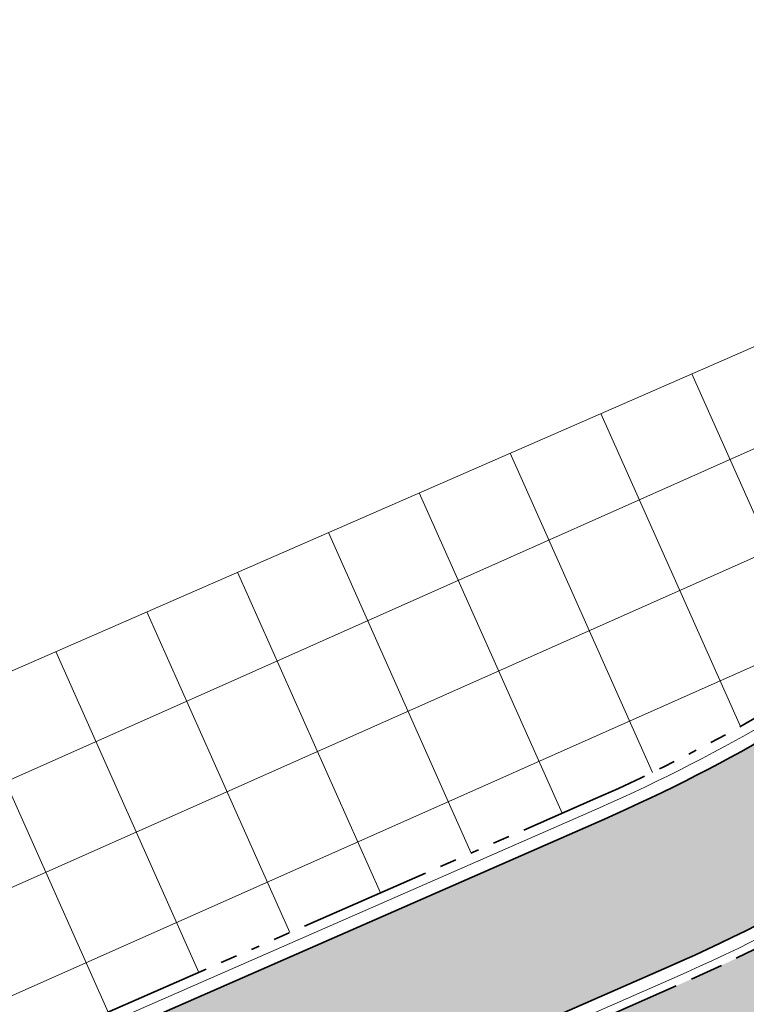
# Model space of a CAD drawing. Header units: metres. Extents: x 196651 to 397723, y 354703 to 710691.
# Tile 117 of 256: x 197780 to 197789, y 356123 to 356135. Entities that reach past the tile are written whole.
import ezdxf

# ---------------------------------------------------------------- set-up
doc = ezdxf.new("R2010")
doc.units = ezdxf.units.M
doc.header["$MEASUREMENT"] = 0
for name, pattern in [('VH-OPSLUITBAND_100X200', [16, 8, -2, 4, -2]), ('VH-RIJWIELPADBAND_410X225', [28, 16, -2, 2, -2, 0, -2, 2, -2]), ('VH-TROTTOIRBAND_180-200', [20, 10, -2, 2, -2, 2, -2])]:
    doc.linetypes.add(name, pattern=pattern)
for name, color, linetype, lineweight in [('N-WE-GR-GRAS_BERM-A', 86, 'Continuous', 5), ('N-WE-VH-GOOT_TEGEL-G', 170, 'Continuous', 35), ('N-WE-VH-KANTOPSLUITING_OPSLUITBAND_100X200-G', 5, 'VH-OPSLUITBAND_100X200', 35), ('N-WE-VH-KANTOPSLUITING_RIJWIELPADBAND_410X250-G', 5, 'VH-RIJWIELPADBAND_410X225', 35), ('N-WE-VH-KANTOPSLUITING_TROTTOIRBAND_180 200-G', 6, 'VH-TROTTOIRBAND_180-200', 35), ('N-WE-VH-KANTVERHARDING-G', 1, 'Continuous', 5), ('N-WE-VH-VERHARDING_ASFALT_DEKLAAG-G_ZWART', 252, 'Continuous', 5), ('N-WE-VH-VERHARDING_TEGEL-500X500X60-A', 252, 'Continuous', 5), ('N-WE-VH-VERHARDING_TEGEL-A', 252, 'Continuous', 5)]:
    doc.layers.add(name, color=color, linetype=linetype, lineweight=lineweight)
doc.layers.add('N-WE-VH-VERHARDING_ASFALT_DEKLAAG-G_ROOD', color=7, linetype='Continuous', lineweight=5, true_color=0xbf4040)

msp = doc.modelspace()

# ---------------------------------------------------------------- hatches: boundary and pattern name
at = {"layer": 'N-WE-GR-GRAS_BERM-A'}
h = msp.add_hatch(dxfattribs=at)
h.set_pattern_fill('AGR-GRAS_01', color=256, scale=0.04, pattern_type=2)
h.set_pattern_definition([(0, (0, 0), (1, 1), [0.12, -0.8]), (45, (0.4, 0.2), (-0.1131370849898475, 1.866761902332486), [0.12, -0.8]), (29.99999999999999, (0.08, 0.12), (0.2274613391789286, 1.286025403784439), [0.12, -0.8]), (15, (0.32, 0.48), (0.3856270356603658, 0.7244941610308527), [0.12, -0.8]), (135, (0.16, 2), (-0.02828427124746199, -0.6505382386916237), [0.12, -0.8]), (150, (1.2, 0.4), (0.2156921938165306, -0.5864101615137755), [0.12, -0.8]), (165, (0.24, 0.04), (0.1434520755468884, -0.7010146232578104), [0.12, -0.8]), (85, (0.4, 0.4), (-0.872677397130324, 1.040016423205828), [0.12, -0.8]), (99.99999999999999, (0, 0), (-1.112117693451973, 0.7787131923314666), [0.12, -0.7999999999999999])])
edge = h.paths.add_edge_path()
edge.add_line((197796.7867078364, 356126.9798025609), (197796.3839330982, 356127.8898365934))
edge.add_line((197796.3839330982, 356127.8898365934), (197796.1051509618, 356127.7640552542))
edge.add_arc((197803.3638911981, 356111.6757616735), 17.65000000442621, 114.2840150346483, 127.7039180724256)
edge.add_arc((197778.9006453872, 356143.3230301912), 22.34999999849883, 293.6748185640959, 307.70391807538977, ccw=False)
edge.add_line((197787.8751829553, 356122.8540249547), (197772.1518335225, 356115.960197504))
edge.add_line((197772.1518335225, 356115.960197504), (197760.2653654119, 356110.7486323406))
edge.add_line((197760.2653654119, 356110.7486323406), (197749.5600917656, 356106.0549562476))
edge.add_line((197749.5600917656, 356106.0549562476), (197737.8590042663, 356100.9607412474))
edge.add_arc((197748.1576739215, 356077.3053527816), 25.80000000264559, 113.5265040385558, 118.4513057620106)
edge.add_line((197735.8662519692, 356099.989288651), (197735.9141821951, 356099.9026543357))
edge.add_line((197735.9141821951, 356099.9026543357), (197735.0391689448, 356099.4185553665))
edge.add_arc((197735.1843986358, 356099.1560513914), 0.3000000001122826, 118.9534562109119, 203.8738482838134)
edge.add_line((197734.9100670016, 356099.0346341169), (197735.653495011, 356097.354924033))
edge.add_line((197735.653495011, 356097.354924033), (197736.9450981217, 356097.9207238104))
edge.add_arc((197756.9700490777, 356048.3636472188), 53.45000001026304, 105.3857843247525, 112.0025765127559, ccw=False)
edge.add_line((197742.7888603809, 356099.8980666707), (197753.8018693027, 356102.928615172))
edge.add_arc((197741.4513672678, 356147.8103219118), 46.55000000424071, 285.3857843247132, 293.8738483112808)
edge.add_line((197760.2912810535, 356105.2431966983), (197776.7323219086, 356112.5198871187))
edge.add_arc((197757.8924081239, 356155.0870123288), 46.55000000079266, 293.873848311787, 305.2692722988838)
edge.add_line((197784.7713020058, 356117.0813869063), (197787.9890729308, 356119.3571058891))
edge.add_arc((197818.8521637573, 356075.717993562), 53.45000000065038, 114.8229858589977, 125.2692722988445, ccw=False)
edge.add_line((197796.4129862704, 356124.2297015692), (197795.792770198, 356125.6041591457))
edge.add_line((197795.792770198, 356125.6041591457), (197796.7867078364, 356126.9798025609))
at = {"layer": 'N-WE-VH-VERHARDING_ASFALT_DEKLAAG-G_ROOD'}
h = msp.add_hatch(color=256, dxfattribs=at)
edge = h.paths.add_edge_path()
edge.add_line((198011.0353054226, 356135.9279939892), (198028.2430593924, 356135.9839082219))
edge.add_line((198028.2430593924, 356135.9839082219), (198028.2621441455, 356137.9340784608))
edge.add_line((198028.2621441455, 356137.9340784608), (198011.0330843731, 356137.8779970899))
edge.add_line((198011.0330843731, 356137.8779970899), (198004.8919163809, 356137.8839972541))
edge.add_line((198004.8919163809, 356137.8839972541), (197983.5139808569, 356137.8183356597))
edge.add_arc((197983.4828056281, 356147.9682877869), 10.15000000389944, 261.13442528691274, 270.17598146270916, ccw=False)
edge.add_line((197981.9185205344, 356137.9395534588), (197977.563230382, 356138.6188929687))
edge.add_arc((197976.0451803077, 356128.8865743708), 9.850000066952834, 81.1344252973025, 83.79745183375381)
edge.add_line((197977.1094094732, 356138.6789141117), (197888.8522927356, 356148.2706766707))
edge.add_arc((197885.9243120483, 356121.3293161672), 27.09999956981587, 83.79745182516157, 85.10188017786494)
edge.add_line((197888.238224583, 356148.3303492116), (197859.3618997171, 356150.8049689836))
edge.add_arc((197857.7880080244, 356133.7775538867), 17.09999999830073, 84.71899641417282, 95.04498133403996)
edge.add_line((197856.2842716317, 356150.8113079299), (197850.8435141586, 356150.3309989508))
edge.add_arc((197855.9110194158, 356080.2722871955), 70.24174472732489, 94.13712841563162, 102.2868609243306)
edge.add_line((197840.963131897, 356148.9051026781), (197836.0089824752, 356147.6548687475))
edge.add_arc((197843.5576555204, 356117.7426632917), 30.84999999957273, 104.1634886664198, 114.2840150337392)
edge.add_line((197830.8702823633, 356145.8629951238), (197815.8575755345, 356139.0895397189))
edge.add_line((197815.8575755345, 356139.0895397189), (197816.6595326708, 356137.312079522))
edge.add_line((197816.6595326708, 356137.312079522), (197831.6722394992, 356144.0855349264))
edge.add_arc((197843.5576555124, 356117.7426633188), 28.89999997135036, 104.16348866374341, 114.284015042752, ccw=False)
edge.add_line((197836.486127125, 356145.7641458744), (197841.4090920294, 356147.0065100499))
edge.add_arc((197855.9110194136, 356080.2722872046), 68.29174471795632, 94.12425796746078, 102.2602544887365, ccw=False)
edge.add_line((197850.9994951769, 356148.3871851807), (197856.455750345, 356148.8688622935))
edge.add_arc((197857.7880080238, 356133.7775538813), 15.15000000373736, 84.69510096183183, 95.04498132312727, ccw=False)
edge.add_line((197859.1887122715, 356148.8626633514), (197888.0717253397, 356146.3874704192))
edge.add_arc((197885.9243119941, 356121.3293155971), 25.15000014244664, 83.79745183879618, 85.1018801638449, ccw=False)
edge.add_line((197888.6416077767, 356146.3320916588), (197976.8987245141, 356136.7403291))
edge.add_arc((197976.0451803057, 356128.8865743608), 7.900000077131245, 81.13442529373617, 83.79745181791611, ccw=False)
edge.add_line((197977.2627027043, 356136.6921903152), (197981.6179928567, 356136.0128508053))
edge.add_arc((197983.4828056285, 356147.9682877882), 12.10000000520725, 261.1344252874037, 270.1759814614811)
edge.add_line((197983.5199701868, 356135.8683448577), (198004.8939584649, 356135.9339943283))
edge.add_line((198004.8939584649, 356135.9339943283), (198011.0353054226, 356135.9279939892))
edge = h.paths.add_edge_path()
edge.add_arc((197735.0032616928, 356097.3415780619), 2.149999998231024, 118.9534561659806, 140.4823605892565)
edge.add_line((197733.344689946, 356098.7096569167), (197731.5221271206, 356097.7013284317))
edge.add_arc((197719.8553419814, 356118.7891477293), 24.09999996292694, 293.8738483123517, 298.95345617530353, ccw=False)
edge.add_line((197729.6091963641, 356096.7511731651), (197729.2313730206, 356096.5839511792))
edge.add_arc((197729.053940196, 356095.958637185), 0.6499999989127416, 74.1587110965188, 113.873848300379)
edge.add_line((197728.7908694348, 356096.553022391), (197708.1334728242, 356087.4102022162))
edge.add_arc((197831.4205735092, 355808.853861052), 304.6199999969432, 113.8738483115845, 126.2610514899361)
edge.add_arc((197652.5200920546, 356052.7446534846), 2.150000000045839, 126.2608551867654, 147.8645616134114)
edge.add_arc((197831.4205740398, 355808.853860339), 304.4700008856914, 126.4100160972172, 127.3727872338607)
edge.add_arc((197651.311990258, 356044.6581362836), 7.750000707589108, 127.3727873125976, 128.3921552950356)
edge.add_arc((197646.717815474, 356049.6034438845), 1.150000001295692, 100.9725421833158, 132.9620961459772)
edge.add_arc((197651.3119830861, 356044.6581295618), 7.899999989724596, 132.902121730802, 137.281393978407)
edge.add_line((197645.5078978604, 356050.0174760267), (197644.9981139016, 356049.4653868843))
edge.add_line((197644.9981139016, 356049.4653868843), (197643.5654582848, 356050.7882617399))
edge.add_line((197643.5654582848, 356050.7882617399), (197644.0752422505, 356051.34035089))
edge.add_arc((197651.3119898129, 356044.658136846), 9.849999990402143, 127.3727872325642, 137.2814658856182, ccw=False)
edge.add_arc((197831.4205735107, 355808.853861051), 306.5699999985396, 113.873848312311, 127.37278723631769, ccw=False)
edge.add_line((197707.3442605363, 356089.1933578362), (197728.7592754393, 356098.6714946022))
edge.add_arc((197719.8553419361, 356118.7891478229), 22.00000006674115, 293.8738483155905, 298.9534561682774)
edge.add_line((197730.5055192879, 356099.5388562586), (197734.6029027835, 356101.80572379))
edge.add_arc((197748.1576738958, 356077.3053528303), 27.99999994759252, 113.52650405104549, 118.9534561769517, ccw=False)
edge.add_line((197736.9808231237, 356102.9778673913), (197748.6792998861, 356108.070945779))
edge.add_line((197748.6792998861, 356108.070945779), (197786.991783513, 356124.8688712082))
edge.add_arc((197778.9006456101, 356143.3230303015), 20.15000001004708, 293.6748185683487, 307.6944217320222)
edge.add_arc((197803.3638892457, 356111.6757607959), 19.85000000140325, 114.2840088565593, 127.71355122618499, ccw=False)
edge.add_line((197795.2003788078, 356129.7693949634), (197815.8575755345, 356139.089539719))
edge.add_line((197815.8575755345, 356139.089539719), (197816.6595326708, 356137.312079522))
edge.add_line((197816.6595326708, 356137.312079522), (197814.8233989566, 356136.4836499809))
edge.add_arc((197815.7076081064, 356134.523886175), 2.149999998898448, 114.2840150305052, 135.8129194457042)
edge.add_line((197814.1659123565, 356136.0224435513), (197808.3119323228, 356133.3812361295))
edge.add_arc((197808.4152768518, 356131.2337213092), 2.149999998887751, 92.75511062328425, 114.2840150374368)
edge.add_line((197807.5310677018, 356133.1934851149), (197796.0023359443, 356127.9919347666))
edge.add_arc((197803.3638911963, 356111.6757616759), 17.90000000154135, 114.2840150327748, 127.7039180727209)
edge.add_arc((197778.9006453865, 356143.3230301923), 22.09999999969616, 293.6748185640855, 307.70391807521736, ccw=False)
edge.add_line((197787.7747966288, 356123.0829847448), (197760.1649790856, 356110.9775921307))
edge.add_line((197760.1649790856, 356110.9775921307), (197749.4600017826, 356106.284045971))
edge.add_line((197749.4600017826, 356106.284045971), (197737.7592109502, 356101.1899601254))
edge.add_arc((197748.1576739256, 356077.3053527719), 26.05000001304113, 113.5265040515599, 118.9534561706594)
edge.add_line((197735.5468957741, 356100.0994479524), (197733.9624489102, 356099.2228565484))
at = {"layer": 'N-WE-VH-VERHARDING_ASFALT_DEKLAAG-G_ZWART'}
h = msp.add_hatch(color=256, dxfattribs=at)
edge = h.paths.add_edge_path()
edge.add_line((197796.5909195, 356116.5875230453), (197799.6664115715, 356117.9487144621))
edge.add_line((197799.6664115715, 356117.9487144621), (197801.0024187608, 356114.9301239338))
edge.add_line((197801.0024187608, 356114.9301239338), (197801.8359126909, 356115.5177359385))
edge.add_line((197801.8359126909, 356115.5177359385), (197802.4610331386, 356115.9584449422))
edge.add_line((197802.4610331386, 356115.9584449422), (197814.9221508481, 356121.4736490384))
edge.add_line((197814.9221508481, 356121.4736490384), (197813.7277838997, 356124.1722159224))
edge.add_arc((197812.276875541, 356128.0603214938), 4.149999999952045, 221.1364156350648, 290.4638586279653, ccw=False)
edge.add_arc((197809.640866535, 356125.7578322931), 0.6500000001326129, 113.8738483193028, 221.1364156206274, ccw=False)
edge.add_line((197809.3777957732, 356126.3522175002), (197812.2084394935, 356127.6050407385))
edge.add_line((197812.2084394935, 356127.6050407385), (197811.0090005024, 356130.315067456))
edge.add_line((197811.0090005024, 356130.315067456), (197797.3613061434, 356124.2746927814))
edge.add_arc((197818.852163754, 356075.7179935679), 53.0999999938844, 113.8738483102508, 125.2692723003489)
edge.add_line((197788.1911698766, 356119.0713493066), (197784.9733989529, 356116.7956303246))
edge.add_arc((197757.8924081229, 356155.0870123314), 46.90000000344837, 293.8738483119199, 305.26927229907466, ccw=False)
edge.add_line((197776.8739753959, 356112.1998335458), (197760.4329345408, 356104.9231431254))
edge.add_arc((197741.4513672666, 356147.8103219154), 46.90000000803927, 285.3857843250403, 293.87384831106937, ccw=False)
edge.add_line((197753.8947302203, 356102.5911587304), (197742.8817212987, 356099.5606102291))
edge.add_arc((197756.9700490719, 356048.3636472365), 53.0999999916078, 105.3857843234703, 111.9971349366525)
edge.add_line((197737.0809008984, 356097.5981045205), (197730.2095842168, 356094.5880549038))
edge.add_line((197730.2095842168, 356094.5880549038), (197709.0947946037, 356085.2427957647))
edge.add_arc((197831.4226989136, 355808.8536743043), 302.2500002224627, 113.8738483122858, 117.0088520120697)
edge.add_line((197694.1624648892, 356078.1391933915), (197693.5329100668, 356077.8173693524))
edge.add_line((197693.5329100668, 356077.8173693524), (197694.8470275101, 356075.177266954))
edge.add_arc((197831.4205735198, 355808.8538610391), 299.300000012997, 113.8738483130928, 117.149245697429, ccw=False)
edge.add_line((197710.2866058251, 356082.5453879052), (197736.8099896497, 356094.2844532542))
edge.add_arc((197757.1071382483, 356048.4248343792), 50.1505621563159, 105.3857843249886, 113.87384831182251, ccw=False)
edge.add_line((197743.8013461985, 356096.7780636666), (197754.6097469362, 356099.7523082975))
edge.add_arc((197741.3836991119, 356147.8157471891), 49.84999999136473, 285.3857843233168, 293.8738483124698)
edge.add_line((197761.5592029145, 356102.2309740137), (197778.0002437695, 356109.5076644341))
edge.add_arc((197757.8247399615, 356155.0924376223), 49.85000000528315, 293.8738483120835, 305.2692723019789)
edge.add_line((197786.6091193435, 356114.3925358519), (197789.8268902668, 356116.6682548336))
edge.add_arc((197818.7844955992, 356075.7234188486), 50.15000000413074, 113.87384831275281, 125.2692722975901, ccw=False)
edge.add_line((197798.4875745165, 356121.5825236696), (197799.2683218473, 356121.9280770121))
edge.add_arc((197799.5313926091, 356121.3336918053), 0.64999999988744, -9.181882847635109, 113.87384831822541, ccw=False)
edge.add_arc((197794.1018653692, 356122.2113215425), 6.150000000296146, 293.87384831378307, 350.8181171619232, ccw=False)
edge = h.paths.add_edge_path()
edge.add_line((197745.8130305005, 356093.5667988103), (197745.6106683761, 356094.0240182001))
edge.add_line((197745.6106683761, 356094.0240182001), (197711.8245579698, 356079.0705205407))
edge.add_arc((197831.4205735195, 355808.8538610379), 295.500000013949, 113.8738483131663, 117.1580845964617)
edge.add_line((197696.5404431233, 356071.7751428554), (197697.8555769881, 356069.1329984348))
edge.add_arc((197831.4226988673, 355808.8536744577), 292.5500000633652, 113.8738483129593, 117.16546108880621, ccw=False)
edge.add_line((197713.0206198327, 356076.3727396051), (197745.0209239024, 356090.535851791))
edge.add_line((197745.0209239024, 356090.535851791), (197744.9724031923, 356090.6454800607))
edge.add_line((197744.9724031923, 356090.6454800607), (197744.8185617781, 356090.9930711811))
edge.add_line((197744.8185617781, 356090.9930711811), (197745.8130305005, 356093.5667988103))
at = {"layer": 'N-WE-VH-VERHARDING_TEGEL-500X500X60-A'}
h = msp.add_hatch(dxfattribs=at)
h.set_pattern_fill('AVH-TEGEL_400X400_BLOK', color=256, scale=3, angle=24, style=0, pattern_type=2)
h.set_pattern_definition([(24, (0, 0), (-0.4880839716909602, 1.096254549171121), []), (114, (0, 0), (-1.096254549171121, -0.4880839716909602), [])])
edge = h.paths.add_edge_path()
edge.add_line((197797.1990123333, 356130.9673505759), (197795.989798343, 356133.7337369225))
edge.add_line((197795.989798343, 356133.7337369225), (197791.7744086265, 356131.8905307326))
edge.add_line((197791.7744086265, 356131.8905307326), (197734.8442435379, 356107.0064449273))
edge.add_line((197734.8442435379, 356107.0064449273), (197735.31, 356105.952))
edge.add_line((197735.31, 356105.952), (197734.3765961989, 356105.5365811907))
edge.add_line((197734.3765961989, 356105.5365811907), (197735.6552749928, 356102.6604887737))
edge.add_arc((197748.1576738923, 356077.3053528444), 28.26999993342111, 113.52650403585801, 116.24750897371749, ccw=False)
edge.add_line((197736.8730463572, 356103.2254237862), (197748.5712026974, 356108.3183626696))
edge.add_line((197748.5712026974, 356108.3183626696), (197786.8833660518, 356125.1161476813))
edge.add_arc((197778.9006453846, 356143.3230301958), 19.88000000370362, 293.674818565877, 307.7039180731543)
edge.add_arc((197803.3638911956, 356111.6757616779), 20.11999999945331, 114.28401503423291, 127.7039180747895, ccw=False)
edge.add_line((197795.0893385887, 356130.0155048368), (197797.1990123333, 356130.9673505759))
at = {"layer": 'N-WE-VH-VERHARDING_TEGEL-A'}
h = msp.add_hatch(dxfattribs=at)
h.set_pattern_fill('AVH-TEGEL_300X300_HALFST', color=256, scale=2, angle=23, style=0, pattern_type=2)
h.set_pattern_definition([(23, (0, 0), (0.4350835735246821, 0.5105901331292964), [0.6, -0.6]), (113, (0, 0), (-0.5523029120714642, -0.2344386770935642), [])])
edge = h.paths.add_edge_path()
edge.add_line((197744.3572076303, 356080.9898079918), (197712.9871596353, 356069.9468923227))
edge.add_line((197712.9871596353, 356069.9468923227), (197713.5350391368, 356068.3905093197))
edge.add_line((197713.5350391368, 356068.3905093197), (197744.905087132, 356079.4334249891))
edge.add_arc((197726.9080756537, 356130.5582484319), 54.19999994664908, 289.393139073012, 291.6007860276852)
edge.add_line((197746.8611177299, 356080.1646366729), (197766.2645922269, 356087.8473236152))
edge.add_arc((197746.3115501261, 356138.2409354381), 54.20000001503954, 291.6007860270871, 293.8738483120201)
edge.add_line((197768.2476044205, 356088.6783535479), (197799.8382533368, 356102.6601552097))
edge.add_arc((197777.9021990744, 356152.2227370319), 54.19999993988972, 293.8738483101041, 297.696011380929)
edge.add_line((197803.0932971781, 356104.2326487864), (197818.052076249, 356112.0848550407))
edge.add_arc((197839.3390189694, 356071.5323449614), 45.80000004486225, 113.54944431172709, 117.69601137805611, ccw=False)
edge.add_arc((197874.099026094, 355991.7780855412), 132.7999999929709, 101.83154283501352, 113.54944431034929, ccw=False)
edge.add_line((197846.8703896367, 356121.7567043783), (197846.535789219, 356123.372426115))
edge.add_arc((197874.0990260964, 355991.7780855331), 134.4500000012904, 101.8299287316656, 113.5494443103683)
edge.add_arc((197839.3390189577, 356071.5323449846), 47.45000001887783, 113.5494443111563, 117.6960113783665)
edge.add_line((197817.2851885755, 356113.5458079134), (197802.3264095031, 356105.6936016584))
edge.add_arc((197777.9021990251, 356152.222737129), 52.55000004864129, 293.8738483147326, 297.6960113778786, ccw=False)
edge.add_line((197799.1704583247, 356104.1689791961), (197767.5798094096, 356090.1871775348))
edge.add_arc((197746.3115501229, 356138.2409354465), 52.55000002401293, 291.6007860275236, 293.8738483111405, ccw=False)
edge.add_line((197765.6571656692, 356089.3814464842), (197746.2536911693, 356081.6987595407))
edge.add_arc((197726.9080756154, 356130.5582485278), 52.55000004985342, 289.3931390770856, 291.60078602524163, ccw=False)

# ---------------------------------------------------------------- linework, layer by layer
at = {"layer": 'N-WE-VH-GOOT_TEGEL-G', "flags": 128}
for points in [[(197645.3330549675, 356052.4859614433, -0.05896844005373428), (197707.344260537, 356089.1933578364), (197728.7592754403, 356098.6714946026, 0.02216760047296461), (197730.5055192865, 356099.5388562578), (197734.6029027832, 356101.8057237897, -0.02368397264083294), (197736.9808231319, 356102.9778673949), (197748.6792998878, 356108.0709457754), (197759.3819657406, 356112.7634784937), (197771.2684338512, 356117.9750436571), (197786.9917832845, 356124.868871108, 0.06129006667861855), (197791.2240054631, 356127.3807186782, -0.05862238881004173), (197795.200378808, 356129.7693949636), (197830.870282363, 356145.8629951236, -0.04418785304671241), (197836.0089824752, 356147.6548687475), (197840.9631318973, 356148.9051026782, -0.0355749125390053), (197850.8435141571, 356150.3309989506), (197856.2842716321, 356150.8113079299, -0.04508612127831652), (197859.361899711, 356150.8049689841), (197888.2382245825, 356148.3303492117, -0.005691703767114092)], [(197730.2095842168, 356094.5880549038), (197737.0809008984, 356097.5981045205, -0.02885546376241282), (197742.8817212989, 356099.5606102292), (197753.8947302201, 356102.5911587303, 0.03705310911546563), (197760.4329345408, 356104.9231431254), (197776.8739753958, 356112.1998335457, 0.04976293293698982), (197784.973398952, 356116.7956303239), (197788.1911698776, 356119.0713493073, -0.04976293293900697), (197797.3613061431, 356124.2746927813), (197798.1420534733, 356124.6202461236), (197798.8731416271, 356124.9438206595), (197807.1042278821, 356128.5868422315), (197811.0107086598, 356130.3158234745), (197812.6439153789, 356131.0386694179, -0.003776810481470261), (197814.6767606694, 356131.9224792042), (197820.4685163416, 356134.2232621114, -9.842981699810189e-05), (197820.4787760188, 356134.2275624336), (197834.4785777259, 356141.954480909), (197860.9594140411, 356147.3418961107), (197878.1235257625, 356144.5588312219, -0.009227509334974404)], [(197811.0854576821, 356130.5129419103), (197810.381320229, 356132.1038784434, 0.4163118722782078), (197807.5310677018, 356133.1934851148), (197796.0023359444, 356127.9919347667, 0.05862238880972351), (197792.4165886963, 356125.837914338, -0.06129006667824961), (197787.7747966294, 356123.082984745), (197772.0514471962, 356116.1891572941), (197760.1649790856, 356110.9775921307), (197749.4600017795, 356106.2840459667), (197737.7592109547, 356101.1899601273, 0.02368397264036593), (197735.5468957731, 356100.0994479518), (197733.9624489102, 356099.2228565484, 0.3884789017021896), (197733.0372183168, 356096.4714209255), (197733.2157384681, 356096.068070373)]]:
    msp.add_lwpolyline(points, format="xyb", dxfattribs=at)
at = {"layer": 'N-WE-VH-KANTOPSLUITING_OPSLUITBAND_100X200-G', "ltscale": 0.1, "flags": 128}
msp.add_lwpolyline([(197735.8662519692, 356099.989288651, -0.02149180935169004), (197737.8590042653, 356100.9607412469), (197749.5600917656, 356106.0549562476), (197760.2653654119, 356110.7486323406), (197772.1518335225, 356115.960197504), (197787.8751829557, 356122.8540249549, 0.06129006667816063), (197792.5694839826, 356125.6401189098, -0.05862238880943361), (197796.1051509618, 356127.7640552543), (197796.3839330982, 356127.8898365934), (197796.7867078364, 356126.9798025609), (197795.792770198, 356125.6041591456), (197796.2278898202, 356124.6398928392)], format="xyb", dxfattribs=at)
at = {"layer": 'N-WE-VH-KANTOPSLUITING_RIJWIELPADBAND_410X250-G', "ltscale": 0.1, "flags": 128}
msp.add_lwpolyline([(197733.004270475, 356101.2298510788), (197734.4721960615, 356102.0419773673, -0.02368397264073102), (197736.8730463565, 356103.2254237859), (197748.5712027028, 356108.318362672), (197759.2735485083, 356113.0107550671), (197771.1600166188, 356118.2223202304), (197786.8833660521, 356125.1161476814, 0.06129006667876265), (197791.0588785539, 356127.5943377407, -0.0586223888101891), (197795.0893385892, 356130.015504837), (197796.3968840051, 356130.6054451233)], format="xyb", dxfattribs=at)
at = {"layer": 'N-WE-VH-KANTOPSLUITING_TROTTOIRBAND_180 200-G', "ltscale": 0.1, "flags": 128}
msp.add_lwpolyline([(197735.0391689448, 356099.4185553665, 0.3884789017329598), (197734.9100670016, 356099.0346341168), (197735.653495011, 356097.354924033), (197736.9450981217, 356097.9207238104, -0.02887922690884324), (197742.7888603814, 356099.8980666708), (197753.8018693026, 356102.9286151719, 0.03705310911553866), (197760.2912810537, 356105.2431966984), (197776.7323219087, 356112.5198871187, 0.04976293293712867), (197784.7713020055, 356117.0813869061), (197787.9890729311, 356119.3571058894, -0.04561211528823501), (197796.4129862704, 356124.2297015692)], format="xyb", dxfattribs=at)
at = {"layer": 'N-WE-VH-KANTVERHARDING-G', "flags": 128}
for points in [[(197645.2420051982, 356052.6051668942, -0.05896844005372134), (197707.2835518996, 356089.3305236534), (197728.698566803, 356098.8086604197, 0.02216760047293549), (197730.4329044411, 356099.6701082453), (197734.5302879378, 356101.9369757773, -0.02368397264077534), (197736.9209471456, 356103.1153987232), (197748.6192458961, 356108.2083996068), (197759.3217339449, 356112.9008543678), (197771.2082020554, 356118.1124195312), (197786.9315514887, 356125.0062469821, 0.06129006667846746), (197791.1322682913, 356127.4993959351, -0.05862238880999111), (197795.1386897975, 356129.906122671), (197830.8085933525, 356145.9997228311, -0.04418785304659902), (197835.9722790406, 356147.8003089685), (197840.928809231, 356149.0511437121, -0.03557942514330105), (197850.8315066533, 356150.4805222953), (197856.271080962, 356150.9607268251, -0.04507882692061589), (197859.37520562, 356150.9543784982), (197888.2510322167, 356148.4798014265, -0.005691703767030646)], [(197652.3815430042, 356052.5543608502, -0.03999420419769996), (197693.4651708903, 356077.9512042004), (197694.0942675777, 356078.2727940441, -0.00615316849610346), (197700.7662319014, 356081.5708313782, -0.007526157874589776), (197709.0340859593, 356085.3799615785), (197715.7091688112, 356088.3343068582), (197721.2017577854, 356090.7652885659), (197730.1491359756, 356094.7253359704), (197737.0227015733, 356097.7363707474, -0.0288656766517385), (197742.8419237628, 356099.7052344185), (197753.854932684, 356102.7357829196, 0.03705310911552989), (197760.3722259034, 356105.0603089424), (197776.8132667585, 356112.3369993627, 0.04976293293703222), (197784.8867859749, 356116.9180974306), (197788.1045569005, 356119.1938164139, -0.04976293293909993), (197797.3005975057, 356124.4118585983), (197798.081344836, 356124.7574119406), (197798.8124329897, 356125.0809864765), (197807.0435192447, 356128.7240080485), (197810.9500000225, 356130.4529892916), (197812.5832067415, 356131.1758352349, -0.003779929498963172), (197814.6196805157, 356132.0612063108), (197820.4131382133, 356134.3626653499)], [(197810.9482918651, 356130.452233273), (197810.244154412, 356132.043169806, 0.4163118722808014), (197807.5927567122, 356133.0567574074), (197796.0640249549, 356127.8552070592, 0.05862238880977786), (197792.5083258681, 356125.7192370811, -0.06129006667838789), (197787.8350284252, 356122.9456088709), (197772.1116789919, 356116.05178142), (197760.2252108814, 356110.8402162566), (197749.5200557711, 356106.1465921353), (197737.819086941, 356101.0524287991, 0.02368397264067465), (197735.6195106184, 356099.9681959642), (197734.0350637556, 356099.0916045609, 0.388478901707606), (197733.1743841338, 356096.5321295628), (197733.3529042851, 356096.1287790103)]]:
    msp.add_lwpolyline(points, format="xyb", dxfattribs=at)
msp.add_lwpolyline([(197734.8442435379, 356107.0064449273), (197796.0997470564, 356133.7818127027)], dxfattribs=at)

doc.saveas('drawing.dxf')
